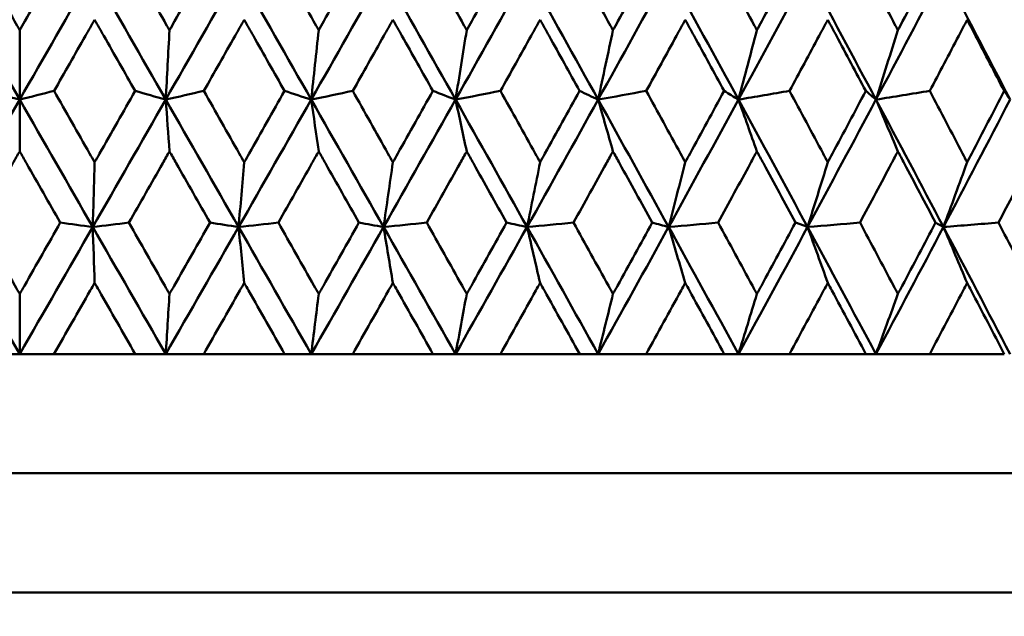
# Model space of a CAD drawing. Header units: millimetres. Extents: x 61 to 1929, y 482 to 2664.
# Tile 73 of 219: x 559 to 568, y 711 to 716. Entities that reach past the tile are written whole.
import ezdxf

# ---------------------------------------------------------------- set-up
doc = ezdxf.new("R2010")
doc.units = ezdxf.units.MM
doc.header["$LTSCALE"] = 10
doc.layers.add('Widoczne (ISO)', color=7, linetype='Continuous', lineweight=50)

msp = doc.modelspace()

# ---------------------------------------------------------------- linework, layer by layer
at = {"layer": 'Widoczne (ISO)'}
for p, q in [((559.3742, 716.0701), (559.3742, 715.4885)), ((559.3742, 715.0544), (559.3742, 715.4885)), ((565.9797, 714.4198), (565.8776, 714.4562)), ((559.3742, 713.8578), (559.3742, 713.3536)), ((559.3742, 713.3536), (559.0867, 713.3536)), ((559.6617, 713.3536), (559.3742, 713.3536)), ((559.6617, 713.3536), (560.343, 713.3536)), ((560.5986, 713.3536), (560.343, 713.3536)), ((560.9168, 713.3536), (560.5986, 713.3536)), ((560.9168, 713.3536), (561.5954, 713.3536)), ((561.8182, 713.3536), (561.5954, 713.3536)), ((562.1658, 713.3536), (561.8182, 713.3536)), ((562.1658, 713.3536), (562.8391, 713.3536)), ((563.0282, 713.3536), (562.8391, 713.3536)), ((563.4039, 713.3536), (563.0282, 713.3536)), ((563.4039, 713.3536), (564.0691, 713.3536)), ((564.2237, 713.3536), (564.0691, 713.3536)), ((564.626, 713.3536), (564.2237, 713.3536)), ((564.626, 713.3536), (565.2805, 713.3536)), ((565.4001, 713.3536), (565.2805, 713.3536)), ((565.8273, 713.3536), (565.4001, 713.3536)), ((565.8273, 713.3536), (566.4687, 713.3536)), ((566.5527, 713.3536), (566.4687, 713.3536)), ((567.0033, 713.3536), (566.5527, 713.3536)), ((567.0033, 713.3536), (567.6288, 713.3536)), ((577.3742, 712.3536), (541.3742, 712.3536)), ((578.3742, 711.3536), (540.3751, 711.3536))]:
    msp.add_line(p, q, dxfattribs=at)
msp.add_circle((559.3742, 751.3536), 50, dxfattribs=at)
for points, knots in [([(559.0355, 716.6681), (559.1341, 716.4941), (559.2326, 716.3201), (559.3455, 716.1208), (559.3599, 716.0954), (559.3742, 716.0701)], [0.01556037, 0.01556037, 0.01556037, 0.01556037, 0.07555527, 0.07555527, 0.08428623, 0.08428623, 0.08428623, 0.08428623]), ([(559.3742, 716.0701), (559.3885, 716.0954), (559.4029, 716.1207), (559.5158, 716.32), (559.6144, 716.4941), (559.7129, 716.6681)], [0.06686277, 0.06686277, 0.06686277, 0.06686277, 0.07557848, 0.07557848, 0.13558897, 0.13558897, 0.13558897, 0.13558897]), ([(560.2918, 716.6681), (560.3903, 716.4941), (560.4887, 716.3201), (560.6014, 716.1208), (560.6157, 716.0954), (560.63, 716.0701)], [0.01556037, 0.01556037, 0.01556037, 0.01556037, 0.07555527, 0.07555527, 0.08428623, 0.08428623, 0.08428623, 0.08428623]), ([(560.63, 716.0701), (560.6443, 716.0954), (560.6586, 716.1207), (560.7713, 716.32), (560.8696, 716.4941), (560.9679, 716.6681)], [0.06686277, 0.06686277, 0.06686277, 0.06686277, 0.07557848, 0.07557848, 0.13558897, 0.13558897, 0.13558897, 0.13558897]), ([(561.5445, 716.6681), (561.6425, 716.4941), (561.7404, 716.3201), (561.8524, 716.1208), (561.8667, 716.0954), (561.8809, 716.0701)], [0.01556037, 0.01556037, 0.01556037, 0.01556037, 0.07555527, 0.07555527, 0.08428623, 0.08428623, 0.08428623, 0.08428623]), ([(561.8809, 716.0701), (561.8951, 716.0954), (561.9093, 716.1207), (562.0213, 716.32), (562.119, 716.4941), (562.2165, 716.6681)], [0.06686277, 0.06686277, 0.06686277, 0.06686277, 0.07557848, 0.07557848, 0.13558897, 0.13558897, 0.13558897, 0.13558897]), ([(562.7886, 716.6681), (562.8857, 716.4941), (562.9827, 716.3201), (563.0937, 716.1208), (563.1078, 716.0954), (563.1219, 716.0701)], [0.01556037, 0.01556037, 0.01556037, 0.01556037, 0.07555527, 0.07555527, 0.08428623, 0.08428623, 0.08428623, 0.08428623]), ([(563.1219, 716.0701), (563.1359, 716.0954), (563.15, 716.1207), (563.2609, 716.32), (563.3575, 716.4941), (563.454, 716.6681)], [0.06686277, 0.06686277, 0.06686277, 0.06686277, 0.07557848, 0.07557848, 0.13558897, 0.13558897, 0.13558897, 0.13558897]), ([(564.0193, 716.6681), (564.1151, 716.4941), (564.2108, 716.3201), (564.3202, 716.1208), (564.3341, 716.0954), (564.348, 716.0701)], [0.01556037, 0.01556037, 0.01556037, 0.01556037, 0.07555527, 0.07555527, 0.08428623, 0.08428623, 0.08428623, 0.08428623]), ([(564.348, 716.0701), (564.3619, 716.0954), (564.3758, 716.1207), (564.4851, 716.32), (564.5803, 716.4941), (564.6754, 716.6681)], [0.06686277, 0.06686277, 0.06686277, 0.06686277, 0.07557848, 0.07557848, 0.13558897, 0.13558897, 0.13558897, 0.13558897]), ([(565.2316, 716.6681), (565.3258, 716.4941), (565.4198, 716.3201), (565.5273, 716.1208), (565.5409, 716.0954), (565.5546, 716.0701)], [0.01556037, 0.01556037, 0.01556037, 0.01556037, 0.07555527, 0.07555527, 0.08428623, 0.08428623, 0.08428623, 0.08428623]), ([(565.5546, 716.0701), (565.5682, 716.0954), (565.5818, 716.1207), (565.6891, 716.32), (565.7826, 716.4941), (565.8758, 716.6681)], [0.06686277, 0.06686277, 0.06686277, 0.06686277, 0.07557848, 0.07557848, 0.13558897, 0.13558897, 0.13558897, 0.13558897]), ([(566.4208, 716.6681), (566.513, 716.4941), (566.6049, 716.3201), (566.71, 716.1208), (566.7234, 716.0954), (566.7367, 716.0701)], [0.01556037, 0.01556037, 0.01556037, 0.01556037, 0.07555527, 0.07555527, 0.08428623, 0.08428623, 0.08428623, 0.08428623]), ([(566.7367, 716.0701), (566.75, 716.0954), (566.7633, 716.1207), (566.8683, 716.32), (566.9596, 716.4941), (567.0506, 716.6681)], [0.06686277, 0.06686277, 0.06686277, 0.06686277, 0.07557848, 0.07557848, 0.13558897, 0.13558897, 0.13558897, 0.13558897]), ([(567.5821, 716.6681), (567.672, 716.4941), (567.7616, 716.3201), (567.8638, 716.1208), (567.8768, 716.0954), (567.8898, 716.0701)], [0.01556037, 0.01556037, 0.01556037, 0.01556037, 0.07555527, 0.07555527, 0.08428623, 0.08428623, 0.08428623, 0.08428623]), ([(560.0024, 716.1589), (559.9768, 716.1138), (559.9512, 716.0687), (559.8379, 715.8695), (559.7503, 715.7154), (559.6626, 715.5613)], [0.04598621, 0.04598621, 0.04598621, 0.04598621, 0.06155279, 0.06155279, 0.11473062, 0.11473062, 0.11473062, 0.11473062]), ([(560.3421, 715.5613), (560.2545, 715.7154), (560.167, 715.8695), (560.0537, 716.0686), (560.0281, 716.1138), (560.0024, 716.1589)], [0.00838421, 0.00838421, 0.00838421, 0.00838421, 0.06155515, 0.06155515, 0.07712864, 0.07712864, 0.07712864, 0.07712864]), ([(561.2564, 716.1589), (561.2309, 716.1138), (561.2053, 716.0687), (561.0925, 715.8695), (561.0051, 715.7154), (560.9178, 715.5613)], [0.04598621, 0.04598621, 0.04598621, 0.04598621, 0.06155279, 0.06155279, 0.11473062, 0.11473062, 0.11473062, 0.11473062]), ([(561.5945, 715.5613), (561.5074, 715.7154), (561.4202, 715.8695), (561.3075, 716.0686), (561.2819, 716.1138), (561.2564, 716.1589)], [0.00838421, 0.00838421, 0.00838421, 0.00838421, 0.06155515, 0.06155515, 0.07712864, 0.07712864, 0.07712864, 0.07712864]), ([(562.5029, 716.1589), (562.4776, 716.1138), (562.4522, 716.0687), (562.3403, 715.8695), (562.2536, 715.7154), (562.1668, 715.5613)], [0.04598621, 0.04598621, 0.04598621, 0.04598621, 0.06155279, 0.06155279, 0.11473062, 0.11473062, 0.11473062, 0.11473062]), ([(562.8381, 715.5613), (562.7518, 715.7154), (562.6654, 715.8695), (562.5536, 716.0686), (562.5283, 716.1138), (562.5029, 716.1589)], [0.00838421, 0.00838421, 0.00838421, 0.00838421, 0.06155515, 0.06155515, 0.07712864, 0.07712864, 0.07712864, 0.07712864]), ([(563.7371, 716.1589), (563.7121, 716.1138), (563.687, 716.0687), (563.5764, 715.8695), (563.4906, 715.7154), (563.4048, 715.5613)], [0.04598621, 0.04598621, 0.04598621, 0.04598621, 0.06155279, 0.06155279, 0.11473062, 0.11473062, 0.11473062, 0.11473062]), ([(564.0681, 715.5613), (563.983, 715.7154), (563.8976, 715.8695), (563.7872, 716.0686), (563.7621, 716.1138), (563.7371, 716.1589)], [0.00838421, 0.00838421, 0.00838421, 0.00838421, 0.06155515, 0.06155515, 0.07712864, 0.07712864, 0.07712864, 0.07712864]), ([(564.954, 716.1589), (564.9294, 716.1138), (564.9048, 716.0687), (564.7959, 715.8695), (564.7114, 715.7154), (564.6269, 715.5613)], [0.04598621, 0.04598621, 0.04598621, 0.04598621, 0.06155279, 0.06155279, 0.11473062, 0.11473062, 0.11473062, 0.11473062]), ([(565.2796, 715.5613), (565.1959, 715.7154), (565.112, 715.8695), (565.0033, 716.0686), (564.9787, 716.1138), (564.954, 716.1589)], [0.00838421, 0.00838421, 0.00838421, 0.00838421, 0.06155515, 0.06155515, 0.07712864, 0.07712864, 0.07712864, 0.07712864]), ([(566.149, 716.1589), (566.1248, 716.1138), (566.1007, 716.0687), (565.994, 715.8695), (565.9112, 715.7154), (565.8282, 715.5613)], [0.04598621, 0.04598621, 0.04598621, 0.04598621, 0.06155279, 0.06155279, 0.11473062, 0.11473062, 0.11473062, 0.11473062]), ([(566.4678, 715.5613), (566.3858, 715.7154), (566.3037, 715.8695), (566.1973, 716.0686), (566.1731, 716.1138), (566.149, 716.1589)], [0.00838421, 0.00838421, 0.00838421, 0.00838421, 0.06155515, 0.06155515, 0.07712864, 0.07712864, 0.07712864, 0.07712864]), ([(567.3172, 716.1589), (567.2936, 716.1138), (567.2701, 716.0687), (567.1659, 715.8695), (567.0851, 715.7154), (567.0041, 715.5613)], [0.04598621, 0.04598621, 0.04598621, 0.04598621, 0.06155279, 0.06155279, 0.11473062, 0.11473062, 0.11473062, 0.11473062]), ([(567.628, 715.5613), (567.5481, 715.7154), (567.4681, 715.8695), (567.3643, 716.0686), (567.3407, 716.1138), (567.3172, 716.1589)], [0.00838421, 0.00838421, 0.00838421, 0.00838421, 0.06155515, 0.06155515, 0.07712864, 0.07712864, 0.07712864, 0.07712864]), ([(559.6626, 715.5613), (559.762, 715.3862), (559.8613, 715.2111), (559.9746, 715.0115), (559.9885, 714.987), (560.0024, 714.9625)], [0.01044349, 0.01044349, 0.01044349, 0.01044349, 0.07085106, 0.07085106, 0.07930241, 0.07930241, 0.07930241, 0.07930241]), ([(560.0024, 714.9625), (560.0163, 714.9869), (560.0302, 715.0114), (560.1435, 715.211), (560.2428, 715.3862), (560.3421, 715.5613)], [0.06241522, 0.06241522, 0.06241522, 0.06241522, 0.0708546, 0.0708546, 0.13127416, 0.13127416, 0.13127416, 0.13127416]), ([(560.9178, 715.5613), (561.0168, 715.3862), (561.1158, 715.2111), (561.2287, 715.0115), (561.2425, 714.987), (561.2564, 714.9625)], [0.01044349, 0.01044349, 0.01044349, 0.01044349, 0.07085106, 0.07085106, 0.07930241, 0.07930241, 0.07930241, 0.07930241]), ([(561.2564, 714.9625), (561.2702, 714.9869), (561.2841, 715.0114), (561.3969, 715.211), (561.4957, 715.3862), (561.5945, 715.5613)], [0.06241522, 0.06241522, 0.06241522, 0.06241522, 0.0708546, 0.0708546, 0.13127416, 0.13127416, 0.13127416, 0.13127416]), ([(562.1668, 715.5613), (562.2651, 715.3862), (562.3635, 715.2111), (562.4754, 715.0115), (562.4892, 714.987), (562.5029, 714.9625)], [0.01044349, 0.01044349, 0.01044349, 0.01044349, 0.07085106, 0.07085106, 0.07930241, 0.07930241, 0.07930241, 0.07930241]), ([(562.5029, 714.9625), (562.5166, 714.9869), (562.5304, 715.0114), (562.6423, 715.211), (562.7403, 715.3862), (562.8381, 715.5613)], [0.06241522, 0.06241522, 0.06241522, 0.06241522, 0.0708546, 0.0708546, 0.13127416, 0.13127416, 0.13127416, 0.13127416]), ([(563.4048, 715.5613), (563.5021, 715.3862), (563.5993, 715.2111), (563.7099, 715.0115), (563.7235, 714.987), (563.7371, 714.9625)], [0.01044349, 0.01044349, 0.01044349, 0.01044349, 0.07085106, 0.07085106, 0.07930241, 0.07930241, 0.07930241, 0.07930241]), ([(563.7371, 714.9625), (563.7507, 714.9869), (563.7642, 715.0114), (563.8748, 715.211), (563.9716, 715.3862), (564.0681, 715.5613)], [0.06241522, 0.06241522, 0.06241522, 0.06241522, 0.0708546, 0.0708546, 0.13127416, 0.13127416, 0.13127416, 0.13127416]), ([(564.6269, 715.5613), (564.7227, 715.3862), (564.8184, 715.2111), (564.9273, 715.0115), (564.9407, 714.987), (564.954, 714.9625)], [0.01044349, 0.01044349, 0.01044349, 0.01044349, 0.07085106, 0.07085106, 0.07930241, 0.07930241, 0.07930241, 0.07930241]), ([(564.954, 714.9625), (564.9674, 714.9869), (564.9807, 715.0114), (565.0895, 715.211), (565.1847, 715.3862), (565.2796, 715.5613)], [0.06241522, 0.06241522, 0.06241522, 0.06241522, 0.0708546, 0.0708546, 0.13127416, 0.13127416, 0.13127416, 0.13127416]), ([(565.8282, 715.5613), (565.9223, 715.3862), (566.0161, 715.2111), (566.1228, 715.0115), (566.1359, 714.987), (566.149, 714.9625)], [0.01044349, 0.01044349, 0.01044349, 0.01044349, 0.07085106, 0.07085106, 0.07930241, 0.07930241, 0.07930241, 0.07930241]), ([(566.149, 714.9625), (566.1621, 714.9869), (566.1751, 715.0114), (566.2817, 715.211), (566.3749, 715.3862), (566.4678, 715.5613)], [0.06241522, 0.06241522, 0.06241522, 0.06241522, 0.0708546, 0.0708546, 0.13127416, 0.13127416, 0.13127416, 0.13127416]), ([(567.0041, 715.5613), (567.0959, 715.3862), (567.1875, 715.2111), (567.2916, 715.0115), (567.3044, 714.987), (567.3172, 714.9625)], [0.01044349, 0.01044349, 0.01044349, 0.01044349, 0.07085106, 0.07085106, 0.07930241, 0.07930241, 0.07930241, 0.07930241]), ([(567.3172, 714.9625), (567.3299, 714.9869), (567.3427, 715.0114), (567.4466, 715.211), (567.5374, 715.3862), (567.628, 715.5613)], [0.06241522, 0.06241522, 0.06241522, 0.06241522, 0.0708546, 0.0708546, 0.13127416, 0.13127416, 0.13127416, 0.13127416]), ([(559.3742, 715.0544), (559.3552, 715.021), (559.3362, 714.9875), (559.2227, 714.7881), (559.1282, 714.6221), (559.0337, 714.4562)], [0.04993807, 0.04993807, 0.04993807, 0.04993807, 0.0614821, 0.0614821, 0.11877783, 0.11877783, 0.11877783, 0.11877783]), ([(559.7148, 714.4562), (559.6203, 714.6221), (559.5258, 714.7881), (559.4123, 714.9875), (559.3933, 715.021), (559.3742, 715.0544)], [0.00418374, 0.00418374, 0.00418374, 0.00418374, 0.06147247, 0.06147247, 0.07302352, 0.07302352, 0.07302352, 0.07302352]), ([(560.63, 715.0544), (560.611, 715.021), (560.592, 714.9875), (560.4787, 714.7881), (560.3844, 714.6221), (560.29, 714.4562)], [0.04993807, 0.04993807, 0.04993807, 0.04993807, 0.0614821, 0.0614821, 0.11877783, 0.11877783, 0.11877783, 0.11877783]), ([(560.9698, 714.4562), (560.8756, 714.6221), (560.7813, 714.7881), (560.6681, 714.9875), (560.649, 715.021), (560.63, 715.0544)], [0.00418374, 0.00418374, 0.00418374, 0.00418374, 0.06147247, 0.06147247, 0.07302352, 0.07302352, 0.07302352, 0.07302352]), ([(561.8809, 715.0544), (561.862, 715.021), (561.8431, 714.9875), (561.7305, 714.7881), (561.6366, 714.6221), (561.5426, 714.4562)], [0.04993807, 0.04993807, 0.04993807, 0.04993807, 0.0614821, 0.0614821, 0.11877783, 0.11877783, 0.11877783, 0.11877783]), ([(562.2184, 714.4562), (562.1249, 714.6221), (562.0313, 714.7881), (561.9187, 714.9875), (561.8998, 715.021), (561.8809, 715.0544)], [0.00418374, 0.00418374, 0.00418374, 0.00418374, 0.06147247, 0.06147247, 0.07302352, 0.07302352, 0.07302352, 0.07302352]), ([(563.1219, 715.0544), (563.1032, 715.021), (563.0845, 714.9875), (562.9729, 714.7881), (562.8799, 714.6221), (562.7868, 714.4562)], [0.04993807, 0.04993807, 0.04993807, 0.04993807, 0.0614821, 0.0614821, 0.11877783, 0.11877783, 0.11877783, 0.11877783]), ([(563.4559, 714.4562), (563.3633, 714.6221), (563.2707, 714.7881), (563.1593, 714.9875), (563.1406, 715.021), (563.1219, 715.0544)], [0.00418374, 0.00418374, 0.00418374, 0.00418374, 0.06147247, 0.06147247, 0.07302352, 0.07302352, 0.07302352, 0.07302352]), ([(564.348, 715.0544), (564.3296, 715.021), (564.3111, 714.9875), (564.2011, 714.7881), (564.1094, 714.6221), (564.0174, 714.4562)], [0.04993807, 0.04993807, 0.04993807, 0.04993807, 0.0614821, 0.0614821, 0.11877783, 0.11877783, 0.11877783, 0.11877783]), ([(564.6772, 714.4562), (564.5861, 714.6221), (564.4948, 714.7881), (564.3849, 714.9875), (564.3665, 715.021), (564.348, 715.0544)], [0.00418374, 0.00418374, 0.00418374, 0.00418374, 0.06147247, 0.06147247, 0.07302352, 0.07302352, 0.07302352, 0.07302352]), ([(565.5546, 715.0544), (565.5365, 715.021), (565.5184, 714.9875), (565.4103, 714.7881), (565.3201, 714.6221), (565.2298, 714.4562)], [0.04993807, 0.04993807, 0.04993807, 0.04993807, 0.0614821, 0.0614821, 0.11877783, 0.11877783, 0.11877783, 0.11877783]), ([(565.8776, 714.4562), (565.7882, 714.6221), (565.6986, 714.7881), (565.5908, 714.9875), (565.5727, 715.021), (565.5546, 715.0544)], [0.00418374, 0.00418374, 0.00418374, 0.00418374, 0.06147247, 0.06147247, 0.07302352, 0.07302352, 0.07302352, 0.07302352]), ([(566.7367, 715.0544), (566.719, 715.021), (566.7013, 714.9875), (566.5957, 714.7881), (566.5075, 714.6221), (566.419, 714.4562)], [0.04993807, 0.04993807, 0.04993807, 0.04993807, 0.0614821, 0.0614821, 0.11877783, 0.11877783, 0.11877783, 0.11877783]), ([(567.0523, 714.4562), (566.965, 714.6221), (566.8775, 714.7881), (566.7721, 714.9875), (566.7544, 715.021), (566.7367, 715.0544)], [0.00418374, 0.00418374, 0.00418374, 0.00418374, 0.06147247, 0.06147247, 0.07302352, 0.07302352, 0.07302352, 0.07302352]), ([(567.8898, 715.0544), (567.8726, 715.021), (567.8554, 714.9875), (567.7525, 714.7881), (567.6666, 714.6221), (567.5804, 714.4562)], [0.04993807, 0.04993807, 0.04993807, 0.04993807, 0.0614821, 0.0614821, 0.11877783, 0.11877783, 0.11877783, 0.11877783]), ([(559.0337, 714.4562), (559.1339, 714.2799), (559.2342, 714.1037), (559.3478, 713.9043), (559.361, 713.881), (559.3742, 713.8578)], [0.00523804, 0.00523804, 0.00523804, 0.00523804, 0.06606705, 0.06606705, 0.07409033, 0.07409033, 0.07409033, 0.07409033]), ([(559.3742, 713.8578), (559.3875, 713.881), (559.4007, 713.9042), (559.5143, 714.1036), (559.6146, 714.2799), (559.7148, 714.4562)], [0.05804162, 0.05804162, 0.05804162, 0.05804162, 0.06605559, 0.06605559, 0.12689392, 0.12689392, 0.12689392, 0.12689392]), ([(560.29, 714.4562), (560.3901, 714.2799), (560.4902, 714.1037), (560.6036, 713.9043), (560.6168, 713.881), (560.63, 713.8578)], [0.00523804, 0.00523804, 0.00523804, 0.00523804, 0.06606705, 0.06606705, 0.07409033, 0.07409033, 0.07409033, 0.07409033]), ([(560.63, 713.8578), (560.6432, 713.881), (560.6564, 713.9042), (560.7698, 714.1036), (560.8698, 714.2799), (560.9698, 714.4562)], [0.05804162, 0.05804162, 0.05804162, 0.05804162, 0.06605559, 0.06605559, 0.12689392, 0.12689392, 0.12689392, 0.12689392]), ([(561.5426, 714.4562), (561.6423, 714.2799), (561.7419, 714.1037), (561.8546, 713.9043), (561.8678, 713.881), (561.8809, 713.8578)], [0.00523804, 0.00523804, 0.00523804, 0.00523804, 0.06606705, 0.06606705, 0.07409033, 0.07409033, 0.07409033, 0.07409033]), ([(561.8809, 713.8578), (561.894, 713.881), (561.9071, 713.9042), (562.0198, 714.1036), (562.1192, 714.2799), (562.2184, 714.4562)], [0.05804162, 0.05804162, 0.05804162, 0.05804162, 0.06605559, 0.06605559, 0.12689392, 0.12689392, 0.12689392, 0.12689392]), ([(562.7868, 714.4562), (562.8855, 714.2799), (562.9842, 714.1037), (563.0958, 713.9043), (563.1088, 713.881), (563.1219, 713.8578)], [0.00523804, 0.00523804, 0.00523804, 0.00523804, 0.06606705, 0.06606705, 0.07409033, 0.07409033, 0.07409033, 0.07409033]), ([(563.1219, 713.8578), (563.1348, 713.881), (563.1478, 713.9042), (563.2594, 714.1036), (563.3577, 714.2799), (563.4559, 714.4562)], [0.05804162, 0.05804162, 0.05804162, 0.05804162, 0.06605559, 0.06605559, 0.12689392, 0.12689392, 0.12689392, 0.12689392]), ([(564.0174, 714.4562), (564.1149, 714.2799), (564.2123, 714.1037), (564.3224, 713.9043), (564.3352, 713.881), (564.348, 713.8578)], [0.00523804, 0.00523804, 0.00523804, 0.00523804, 0.06606705, 0.06606705, 0.07409033, 0.07409033, 0.07409033, 0.07409033]), ([(564.348, 713.8578), (564.3608, 713.881), (564.3736, 713.9042), (564.4836, 714.1036), (564.5805, 714.2799), (564.6772, 714.4562)], [0.05804162, 0.05804162, 0.05804162, 0.05804162, 0.06605559, 0.06605559, 0.12689392, 0.12689392, 0.12689392, 0.12689392]), ([(565.2298, 714.4562), (565.3256, 714.2799), (565.4213, 714.1037), (565.5294, 713.9043), (565.542, 713.881), (565.5546, 713.8578)], [0.00523804, 0.00523804, 0.00523804, 0.00523804, 0.06606705, 0.06606705, 0.07409033, 0.07409033, 0.07409033, 0.07409033]), ([(565.5546, 713.8578), (565.5671, 713.881), (565.5797, 713.9042), (565.6877, 714.1036), (565.7828, 714.2799), (565.8776, 714.4562)], [0.05804162, 0.05804162, 0.05804162, 0.05804162, 0.06605559, 0.06605559, 0.12689392, 0.12689392, 0.12689392, 0.12689392]), ([(566.419, 714.4562), (566.5128, 714.2799), (566.6064, 714.1037), (566.7121, 713.9043), (566.7244, 713.881), (566.7367, 713.8578)], [0.00523804, 0.00523804, 0.00523804, 0.00523804, 0.06606705, 0.06606705, 0.07409033, 0.07409033, 0.07409033, 0.07409033]), ([(566.7367, 713.8578), (566.749, 713.881), (566.7613, 713.9042), (566.8668, 714.1036), (566.9597, 714.2799), (567.0523, 714.4562)], [0.05804162, 0.05804162, 0.05804162, 0.05804162, 0.06605559, 0.06605559, 0.12689392, 0.12689392, 0.12689392, 0.12689392]), ([(567.5804, 714.4562), (567.6718, 714.2799), (567.763, 714.1037), (567.8659, 713.9043), (567.8778, 713.881), (567.8898, 713.8578)], [0.00523804, 0.00523804, 0.00523804, 0.00523804, 0.06606705, 0.06606705, 0.07409033, 0.07409033, 0.07409033, 0.07409033]), ([(560.0024, 713.9512), (559.9902, 713.9296), (559.9779, 713.9081), (559.8644, 713.7089), (559.7631, 713.5312), (559.6617, 713.3536)], [0.05393723, 0.05393723, 0.05393723, 0.05393723, 0.06137399, 0.06137399, 0.12273355, 0.12273355, 0.12273355, 0.12273355]), ([(560.343, 713.3536), (560.2418, 713.5312), (560.1405, 713.7088), (560.027, 713.9081), (560.0147, 713.9296), (560.0024, 713.9512)], [0, 0, 0, 0, 0.06135239, 0.06135239, 0.06879633, 0.06879633, 0.06879633, 0.06879633]), ([(561.2564, 713.9512), (561.2442, 713.9296), (561.2319, 713.9081), (561.1189, 713.7089), (561.0179, 713.5312), (560.9168, 713.3536)], [0.05393723, 0.05393723, 0.05393723, 0.05393723, 0.06137399, 0.06137399, 0.12273355, 0.12273355, 0.12273355, 0.12273355]), ([(561.5954, 713.3536), (561.4947, 713.5312), (561.3939, 713.7088), (561.2809, 713.9081), (561.2686, 713.9296), (561.2564, 713.9512)], [0, 0, 0, 0, 0.06135239, 0.06135239, 0.06879633, 0.06879633, 0.06879633, 0.06879633]), ([(562.5029, 713.9512), (562.4908, 713.9296), (562.4787, 713.9081), (562.3665, 713.7089), (562.2662, 713.5312), (562.1658, 713.3536)], [0.05393723, 0.05393723, 0.05393723, 0.05393723, 0.06137399, 0.06137399, 0.12273355, 0.12273355, 0.12273355, 0.12273355]), ([(562.8391, 713.3536), (562.7392, 713.5312), (562.6393, 713.7088), (562.5272, 713.9081), (562.5151, 713.9296), (562.5029, 713.9512)], [0, 0, 0, 0, 0.06135239, 0.06135239, 0.06879633, 0.06879633, 0.06879633, 0.06879633]), ([(563.7371, 713.9512), (563.7251, 713.9296), (563.7131, 713.9081), (563.6022, 713.7089), (563.5032, 713.5312), (563.4039, 713.3536)], [0.05393723, 0.05393723, 0.05393723, 0.05393723, 0.06137399, 0.06137399, 0.12273355, 0.12273355, 0.12273355, 0.12273355]), ([(564.0691, 713.3536), (563.9705, 713.5312), (563.8719, 713.7088), (563.7611, 713.9081), (563.7491, 713.9296), (563.7371, 713.9512)], [0, 0, 0, 0, 0.06135239, 0.06135239, 0.06879633, 0.06879633, 0.06879633, 0.06879633]), ([(564.954, 713.9512), (564.9423, 713.9296), (564.9305, 713.9081), (564.8214, 713.7089), (564.7238, 713.5312), (564.626, 713.3536)], [0.05393723, 0.05393723, 0.05393723, 0.05393723, 0.06137399, 0.06137399, 0.12273355, 0.12273355, 0.12273355, 0.12273355]), ([(565.2805, 713.3536), (565.1837, 713.5312), (565.0866, 713.7088), (564.9776, 713.9081), (564.9658, 713.9296), (564.954, 713.9512)], [0, 0, 0, 0, 0.06135239, 0.06135239, 0.06879633, 0.06879633, 0.06879633, 0.06879633]), ([(566.149, 713.9512), (566.1374, 713.9296), (566.1259, 713.9081), (566.019, 713.7089), (565.9233, 713.5312), (565.8273, 713.3536)], [0.05393723, 0.05393723, 0.05393723, 0.05393723, 0.06137399, 0.06137399, 0.12273355, 0.12273355, 0.12273355, 0.12273355]), ([(566.4687, 713.3536), (566.3739, 713.5312), (566.2789, 713.7088), (566.1721, 713.9081), (566.1605, 713.9296), (566.149, 713.9512)], [0, 0, 0, 0, 0.06135239, 0.06135239, 0.06879633, 0.06879633, 0.06879633, 0.06879633]), ([(567.3172, 713.9512), (567.3059, 713.9296), (567.2946, 713.9081), (567.1903, 713.7089), (567.097, 713.5312), (567.0033, 713.3536)], [0.05393723, 0.05393723, 0.05393723, 0.05393723, 0.06137399, 0.06137399, 0.12273355, 0.12273355, 0.12273355, 0.12273355]), ([(567.6288, 713.3536), (567.5365, 713.5312), (567.4439, 713.7088), (567.3397, 713.9081), (567.3285, 713.9296), (567.3172, 713.9512)], [0, 0, 0, 0, 0.06135239, 0.06135239, 0.06879633, 0.06879633, 0.06879633, 0.06879633])]:
    msp.add_open_spline(points, degree=3, knots=knots, dxfattribs=at)
for points in [[(559.3742, 715.4885), (559.1699, 715.8452), (558.9657, 716.2019), (558.7616, 716.5586)], [(559.3742, 715.4885), (559.5785, 715.8452), (559.7828, 716.2019), (559.9868, 716.5586)], [(560.5987, 715.4885), (560.3948, 715.8452), (560.1908, 716.2019), (559.9868, 716.5586)], [(560.5987, 715.4885), (560.8026, 715.8452), (561.0063, 716.2019), (561.2095, 716.5586)], [(561.8183, 715.4885), (561.6157, 715.8452), (561.4127, 716.2019), (561.2095, 716.5586)], [(561.8183, 715.4885), (562.0211, 715.8452), (562.2234, 716.2019), (562.425, 716.5586)], [(563.0283, 715.4885), (562.8277, 715.8452), (562.6266, 716.2019), (562.425, 716.5586)], [(563.0283, 715.4885), (563.2291, 715.8452), (563.4292, 716.2019), (563.6285, 716.5586)], [(564.2239, 715.4885), (564.0261, 715.8452), (563.8276, 716.2019), (563.6285, 716.5586)], [(564.2239, 715.4885), (564.4219, 715.8452), (564.619, 716.2019), (564.8152, 716.5586)], [(565.4004, 715.4885), (565.2061, 715.8452), (565.011, 716.2019), (564.8152, 716.5586)], [(565.4004, 715.4885), (565.5948, 715.8452), (565.7881, 716.2019), (565.9803, 716.5586)], [(566.553, 715.4885), (566.3632, 715.8452), (566.1722, 716.2019), (565.9803, 716.5586)], [(566.553, 715.4885), (566.7431, 715.8452), (566.9319, 716.2019), (567.1195, 716.5586)], [(567.6773, 715.4885), (567.4926, 715.8452), (567.3066, 716.2019), (567.1195, 716.5586)], [(560.63, 716.0701), (560.6196, 715.8758), (560.6092, 715.6819), (560.5987, 715.4885)], [(561.8809, 716.0701), (561.8601, 715.8758), (561.8393, 715.6819), (561.8183, 715.4885)], [(563.1219, 716.0701), (563.0908, 715.8758), (563.0596, 715.6819), (563.0283, 715.4885)], [(564.348, 716.0701), (564.3068, 715.8758), (564.2654, 715.6819), (564.2239, 715.4885)], [(565.5546, 716.0701), (565.5033, 715.8758), (565.4519, 715.6819), (565.4004, 715.4885)], [(566.7367, 716.0701), (566.6757, 715.8758), (566.6145, 715.6819), (566.553, 715.4885)], [(559.3742, 715.4885), (559.2781, 715.5128), (559.182, 715.537), (559.0858, 715.5613)], [(559.3742, 715.4885), (559.4704, 715.5128), (559.5665, 715.537), (559.6626, 715.5613)], [(560.5987, 715.4885), (560.5132, 715.5128), (560.4276, 715.537), (560.3421, 715.5613)], [(560.5987, 715.4885), (560.705, 715.5128), (560.8114, 715.537), (560.9178, 715.5613)], [(561.8183, 715.4885), (561.7437, 715.5128), (561.6691, 715.537), (561.5945, 715.5613)], [(561.8183, 715.4885), (561.9345, 715.5128), (562.0506, 715.537), (562.1668, 715.5613)], [(563.0283, 715.4885), (562.965, 715.5128), (562.9016, 715.537), (562.8381, 715.5613)], [(563.0283, 715.4885), (563.1538, 715.5128), (563.2793, 715.537), (563.4048, 715.5613)], [(564.2239, 715.4885), (564.172, 715.5128), (564.1201, 715.537), (564.0681, 715.5613)], [(564.2239, 715.4885), (564.3582, 715.5128), (564.4925, 715.537), (564.6269, 715.5613)], [(565.4004, 715.4885), (565.3601, 715.5128), (565.3199, 715.537), (565.2796, 715.5613)], [(565.4004, 715.4885), (565.543, 715.5128), (565.6856, 715.537), (565.8282, 715.5613)], [(566.553, 715.4885), (566.5246, 715.5128), (566.4962, 715.537), (566.4678, 715.5613)], [(566.553, 715.4885), (566.7034, 715.5128), (566.8537, 715.537), (567.0041, 715.5613)], [(567.6773, 715.4885), (567.6609, 715.5128), (567.6444, 715.537), (567.628, 715.5613)], [(558.7617, 714.4198), (558.9659, 714.7759), (559.1701, 715.1322), (559.3742, 715.4885)], [(559.9867, 714.4198), (559.7825, 714.7759), (559.5783, 715.1322), (559.3742, 715.4885)], [(559.9867, 714.4198), (560.191, 714.7759), (560.395, 715.1322), (560.5987, 715.4885)], [(560.63, 715.0544), (560.6196, 715.1993), (560.6092, 715.344), (560.5987, 715.4885)], [(561.2094, 714.4198), (561.0059, 714.7759), (560.8024, 715.1322), (560.5987, 715.4885)], [(561.2094, 714.4198), (561.4128, 714.7759), (561.6158, 715.1322), (561.8183, 715.4885)], [(561.8809, 715.0544), (561.8601, 715.1993), (561.8392, 715.344), (561.8183, 715.4885)], [(562.4247, 714.4198), (562.2229, 714.7759), (562.0208, 715.1322), (561.8183, 715.4885)], [(562.4247, 714.4198), (562.6266, 714.7759), (562.8278, 715.1322), (563.0283, 715.4885)], [(563.1219, 715.0544), (563.0907, 715.1993), (563.0595, 715.344), (563.0283, 715.4885)], [(563.6281, 714.4198), (563.4287, 714.7759), (563.2288, 715.1322), (563.0283, 715.4885)], [(563.6281, 714.4198), (563.8275, 714.7759), (564.0262, 715.1322), (564.2239, 715.4885)], [(564.348, 715.0544), (564.3067, 715.1993), (564.2653, 715.344), (564.2239, 715.4885)], [(564.8146, 714.4198), (564.6184, 714.7759), (564.4215, 715.1322), (564.2239, 715.4885)], [(564.8146, 714.4198), (565.0109, 714.7759), (565.2062, 715.1322), (565.4004, 715.4885)], [(565.5546, 715.0544), (565.5032, 715.1993), (565.4518, 715.344), (565.4004, 715.4885)], [(565.9797, 714.4198), (565.7875, 714.7759), (565.5944, 715.1322), (565.4004, 715.4885)], [(565.9797, 714.4198), (566.172, 714.7759), (566.3631, 715.1322), (566.553, 715.4885)], [(566.7367, 715.0544), (566.6756, 715.1993), (566.6143, 715.344), (566.553, 715.4885)], [(567.1187, 714.4198), (566.9312, 714.7759), (566.7427, 715.1322), (566.553, 715.4885)], [(567.1187, 714.4198), (567.3063, 714.7759), (567.4925, 715.1322), (567.6773, 715.4885)], [(560.0024, 714.9625), (559.9972, 714.7811), (559.992, 714.6003), (559.9867, 714.4198)], [(561.2564, 714.9625), (561.2408, 714.7811), (561.2251, 714.6003), (561.2094, 714.4198)], [(562.5029, 714.9625), (562.4769, 714.7811), (562.4509, 714.6003), (562.4247, 714.4198)], [(563.7371, 714.9625), (563.7009, 714.7811), (563.6645, 714.6003), (563.6281, 714.4198)], [(564.954, 714.9625), (564.9077, 714.7811), (564.8612, 714.6003), (564.8146, 714.4198)], [(566.149, 714.9625), (566.0927, 714.7811), (566.0363, 714.6003), (565.9797, 714.4198)], [(567.3172, 714.9625), (567.2512, 714.7811), (567.1851, 714.6003), (567.1187, 714.4198)], [(559.9867, 714.4198), (559.8961, 714.4319), (559.8055, 714.4441), (559.7148, 714.4562)], [(559.9867, 714.4198), (560.0878, 714.4319), (560.1889, 714.4441), (560.29, 714.4562)], [(561.2094, 714.4198), (561.1295, 714.4319), (561.0496, 714.4441), (560.9698, 714.4562)], [(561.2094, 714.4198), (561.3205, 714.4319), (561.4315, 714.4441), (561.5426, 714.4562)], [(562.4247, 714.4198), (562.356, 714.4319), (562.2872, 714.4441), (562.2184, 714.4562)], [(562.4247, 714.4198), (562.5454, 714.4319), (562.6661, 714.4441), (562.7868, 714.4562)], [(563.6281, 714.4198), (563.5707, 714.4319), (563.5133, 714.4441), (563.4559, 714.4562)], [(563.6281, 714.4198), (563.7579, 714.4319), (563.8876, 714.4441), (564.0174, 714.4562)], [(564.8146, 714.4198), (564.7688, 714.4319), (564.723, 714.4441), (564.6772, 714.4562)], [(564.8146, 714.4198), (564.953, 714.4319), (565.0914, 714.4441), (565.2298, 714.4562)], [(565.9797, 714.4198), (566.1261, 714.4319), (566.2726, 714.4441), (566.419, 714.4562)], [(567.1187, 714.4198), (567.0966, 714.4319), (567.0744, 714.4441), (567.0523, 714.4562)], [(567.1187, 714.4198), (567.2726, 714.4319), (567.4265, 714.4441), (567.5804, 714.4562)], [(559.3742, 713.3536), (559.1699, 713.7088), (558.9657, 714.0642), (558.7617, 714.4198)], [(559.3742, 713.3536), (559.5786, 713.7088), (559.7828, 714.0642), (559.9867, 714.4198)], [(560.5986, 713.3536), (560.3947, 713.7088), (560.1907, 714.0642), (559.9867, 714.4198)], [(560.0024, 713.9512), (559.9972, 714.1077), (559.992, 714.2639), (559.9867, 714.4198)], [(560.5986, 713.3536), (560.8026, 713.7088), (561.0062, 714.0642), (561.2094, 714.4198)], [(561.8182, 713.3536), (561.6155, 713.7088), (561.4125, 714.0642), (561.2094, 714.4198)], [(561.2564, 713.9512), (561.2407, 714.1077), (561.2251, 714.2639), (561.2094, 714.4198)], [(561.8182, 713.3536), (562.021, 713.7088), (562.2232, 714.0642), (562.4247, 714.4198)], [(563.0282, 713.3536), (562.8274, 713.7088), (562.6263, 714.0642), (562.4247, 714.4198)], [(562.5029, 713.9512), (562.4769, 714.1077), (562.4508, 714.2639), (562.4247, 714.4198)], [(563.0282, 713.3536), (563.2289, 713.7088), (563.4289, 714.0642), (563.6281, 714.4198)], [(564.2237, 713.3536), (564.0257, 713.7088), (563.8272, 714.0642), (563.6281, 714.4198)], [(563.7371, 713.9512), (563.7008, 714.1077), (563.6645, 714.2639), (563.6281, 714.4198)], [(564.2237, 713.3536), (564.4216, 713.7088), (564.6186, 714.0642), (564.8146, 714.4198)], [(565.4001, 713.3536), (565.2057, 713.7088), (565.0105, 714.0642), (564.8146, 714.4198)], [(564.954, 713.9512), (564.9076, 714.1077), (564.8612, 714.2639), (564.8146, 714.4198)], [(565.4001, 713.3536), (565.5944, 713.7088), (565.7876, 714.0642), (565.9797, 714.4198)], [(566.5527, 713.3536), (566.3627, 713.7088), (566.1716, 714.0642), (565.9797, 714.4198)], [(566.149, 713.9512), (566.0926, 714.1077), (566.0362, 714.2639), (565.9797, 714.4198)], [(566.5527, 713.3536), (566.7427, 713.7088), (566.9314, 714.0642), (567.1187, 714.4198)], [(567.6769, 713.3536), (567.492, 713.7088), (567.3059, 714.0642), (567.1187, 714.4198)], [(567.3172, 713.9512), (567.2511, 714.1077), (567.185, 714.2639), (567.1187, 714.4198)], [(560.63, 713.8578), (560.6196, 713.6893), (560.6091, 713.5212), (560.5986, 713.3536)], [(561.8809, 713.8578), (561.8601, 713.6893), (561.8392, 713.5212), (561.8182, 713.3536)], [(563.1219, 713.8578), (563.0907, 713.6893), (563.0595, 713.5212), (563.0282, 713.3536)], [(564.348, 713.8578), (564.3067, 713.6893), (564.2652, 713.5212), (564.2237, 713.3536)], [(565.5546, 713.8578), (565.5032, 713.6893), (565.4517, 713.5212), (565.4001, 713.3536)], [(566.7367, 713.8578), (566.6755, 713.6893), (566.6142, 713.5212), (566.5527, 713.3536)]]:
    msp.add_open_spline(points, degree=3, dxfattribs=at)

doc.saveas('drawing.dxf')
